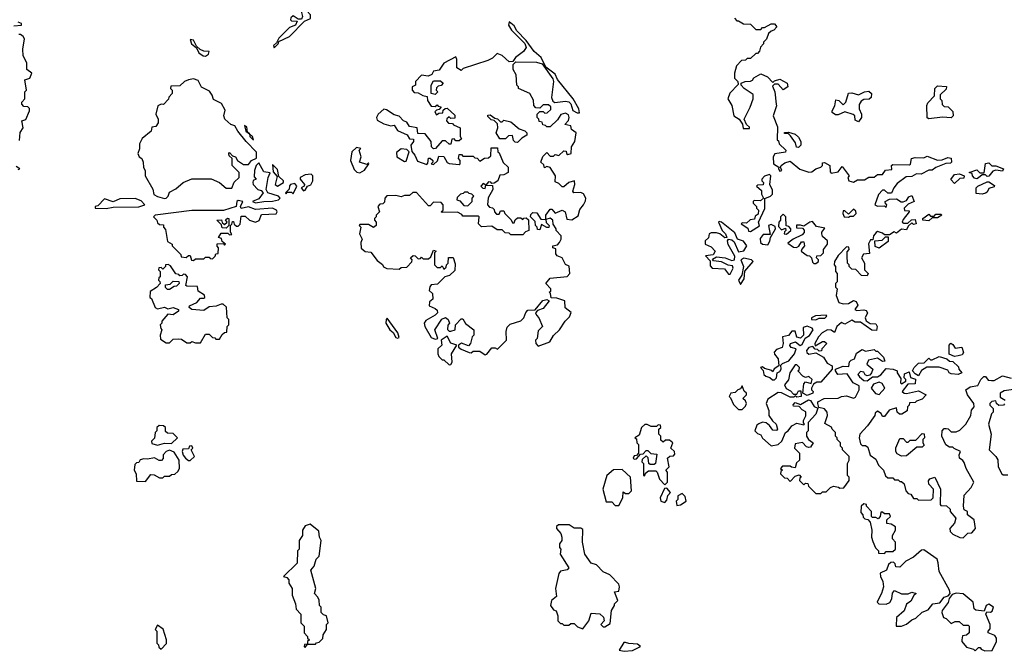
# Model space of a CAD drawing. Extents: x 2219101 to 2444320, y 201258 to 358766.
# Tile 54 of 256: x 2239360 to 2245105, y 293618 to 297307. Entities that reach past the tile are written whole.
import ezdxf

# ---------------------------------------------------------------- set-up
doc = ezdxf.new("R2010")
doc.units = 0

msp = doc.modelspace()

# ---------------------------------------------------------------- linework, layer by layer
at = {"layer": '0CON10XD'}
for points in [[(2240845, 297142.5), (2240867.5, 297165), (2240871.7, 297178.3), (2240935, 297207.5), (2241021.7, 297298.3), (2241055.9, 297314.1), (2241057.5, 297335), (2241035, 297357.5), (2241020, 297365), (2241000, 297365), (2241010, 297325), (2241005, 297310), (2240985, 297310), (2240955, 297330), (2240941.7, 297318.3), (2240940, 297305), (2240945, 297300), (2240978.3, 297298.3), (2240970, 297275), (2240935, 297260), (2240871.7, 297198.3), (2240858.3, 297171.7), (2240840, 297155), (2240845, 297142.5)], [(2243530, 297315), (2243545, 297300), (2243555, 297300), (2243583, 297283), (2243625, 297280), (2243655, 297250), (2243685, 297250), (2243695, 297260), (2243705, 297260), (2243745, 297282.5), (2243765, 297282.5), (2243777.5, 297265), (2243760, 297245), (2243745, 297240), (2243730, 297225), (2243717, 297193), (2243700, 297175), (2243700, 297165), (2243683, 297147), (2243677, 297123), (2243665, 297110), (2243655, 297110), (2243625, 297080), (2243605, 297080), (2243595, 297070), (2243571.7, 297068.3), (2243543, 297037), (2243530, 296995), (2243530, 296965), (2243550, 296945), (2243551.7, 296928.3), (2243503.3, 296876.7), (2243492, 296845), (2243514.4, 296805), (2243526, 296745), (2243557.5, 296725), (2243577, 296697), (2243581.7, 296671.7), (2243618.3, 296671.7), (2243618.3, 296678.3), (2243600, 296695), (2243587.5, 296725), (2243622.5, 296795), (2243638.8, 296845), (2243639.3, 296869.3), (2243587.5, 296905), (2243570, 296925), (2243570, 296935), (2243593.6, 296946.4), (2243625, 296947.5), (2243636.4, 296953.6), (2243643.3, 296966.7), (2243685, 296990), (2243723, 296973), (2243755, 296940), (2243765, 296950), (2243795, 296960), (2243837.5, 296935), (2243842.5, 296915), (2243815, 296897.5), (2243785, 296930), (2243765, 296930), (2243752.5, 296917.5), (2243766.7, 296885), (2243773.8, 296813.8), (2243776.4, 296803.6), (2243756.7, 296745), (2243781.7, 296681.7), (2243780, 296605), (2243788.3, 296598.3), (2243791.7, 296581.7), (2243830, 296545), (2243827.5, 296532.5), (2243766.4, 296523.6), (2243756.7, 296505), (2243757.5, 296465), (2243790, 296445), (2243787.5, 296435), (2243795, 296422.5), (2243807.5, 296425), (2243800, 296445), (2243802.5, 296455), (2243825, 296471.2), (2243855, 296480), (2243912.9, 296432.9), (2243965, 296415.8), (2243981.7, 296418.3), (2244005, 296436), (2244034, 296446), (2244043.3, 296455), (2244045, 296470), (2244055, 296473.3), (2244086.2, 296455), (2244088.3, 296418.3), (2244095, 296410), (2244135, 296417.5), (2244158.3, 296448.3), (2244200, 296395), (2244192.5, 296385), (2244197.5, 296365), (2244225, 296357.5), (2244248.3, 296371.7), (2244288.3, 296371.7), (2244315, 296386.7), (2244345, 296387.5), (2244365, 296403.3), (2244395, 296402.5), (2244411.7, 296428.3), (2244448.3, 296431.7), (2244447.5, 296455), (2244455, 296460), (2244551.7, 296458.3), (2244557.5, 296462.5), (2244563.3, 296495), (2244585, 296502.5), (2244635, 296500), (2244655, 296510), (2244715, 296486.7), (2244741.7, 296488.3), (2244775, 296502.5), (2244795, 296497.5), (2244796.7, 296475), (2244791.7, 296468.3), (2244763, 296467), (2244706.4, 296443.6), (2244685, 296427.5), (2244665, 296427.5), (2244620, 296405), (2244593.6, 296406.4), (2244565, 296390), (2244532, 296388), (2244480.7, 296349.3), (2244460, 296325), (2244447, 296293), (2244425, 296292.5), (2244405, 296310)], [(2239325, 297270), (2239370, 297275), (2239370, 297285), (2239351.7, 297291.7)], [(2242075, 295350), (2242085, 295352.5), (2242115, 295390), (2242135, 295390), (2242148.3, 295381.7), (2242200, 295435), (2242197.5, 295485), (2242205, 295510), (2242221.7, 295528.3), (2242285, 295547.5), (2242302.5, 295565), (2242313, 295597), (2242325, 295610), (2242368.3, 295611.7), (2242413, 295667), (2242435, 295672.5), (2242450, 295665), (2242415, 295620), (2242381.7, 295608.3), (2242370, 295595), (2242375, 295580), (2242390, 295565), (2242410, 295515), (2242385, 295490), (2242380, 295445), (2242370, 295435), (2242372.5, 295415), (2242385, 295400), (2242453.8, 295425), (2242475, 295462.5), (2242510, 295495), (2242543.6, 295546.4), (2242568.3, 295571.7), (2242577, 295597), (2242543, 295623), (2242540, 295665), (2242495, 295680), (2242461.7, 295681.7), (2242457.5, 295707.5), (2242450, 295715), (2242458.3, 295721.7), (2242460, 295735), (2242430, 295765), (2242455, 295796.2), (2242555, 295807.5), (2242570, 295825), (2242566.7, 295866.7), (2242545, 295877.5), (2242525, 295916.7), (2242497, 295927), (2242488.3, 295938.3), (2242488.3, 295968.3), (2242470, 295975), (2242470, 295985), (2242498.3, 295991.7), (2242510, 296005), (2242520, 296025), (2242520, 296045), (2242490, 296075), (2242490, 296085), (2242472.5, 296112.5), (2242470, 296135), (2242455, 296147.5), (2242430, 296140), (2242430, 296165), (2242455, 296200), (2242465, 296200), (2242485, 296177.5), (2242525, 296193.3), (2242542.5, 296185), (2242551.7, 296141.7), (2242581.7, 296138.3), (2242618.3, 296161.7), (2242628.3, 296198.3), (2242650, 296225), (2242661.7, 296248.3), (2242662.5, 296265), (2242649.3, 296289.3), (2242635, 296297.5), (2242592.5, 296295), (2242587.5, 296305), (2242598.8, 296345), (2242596.4, 296366.4), (2242563.9, 296356.1), (2242535, 296330), (2242525, 296330), (2242505, 296350), (2242485, 296360), (2242486.7, 296395), (2242455, 296442.5), (2242435, 296450), (2242421.7, 296441.7), (2242418.3, 296458.3), (2242400, 296475), (2242411.7, 296508.3), (2242435, 296530), (2242455, 296510), (2242475, 296510), (2242485, 296520), (2242505, 296512.5), (2242535, 296540), (2242548.3, 296538.3), (2242550, 296525), (2242558.3, 296518.3), (2242577.5, 296525), (2242580, 296565), (2242600, 296595), (2242607.5, 296645), (2242580, 296665), (2242575, 296687.5), (2242540, 296695), (2242562, 296718), (2242566.2, 296735), (2242561.7, 296751.7), (2242545, 296761.2), (2242517, 296753), (2242498.3, 296721.7), (2242455, 296680), (2242435, 296680), (2242428.3, 296688.3), (2242411.7, 296691.7), (2242408.3, 296708.3), (2242391.7, 296711.7), (2242390, 296725), (2242380, 296735), (2242380, 296755), (2242395, 296770), (2242415, 296770), (2242425, 296760), (2242438.3, 296761.7), (2242458.3, 296781.7), (2242458.3, 296798.3), (2242445, 296810), (2242415, 296810), (2242395, 296790), (2242371.7, 296791.7), (2242360, 296805), (2242357, 296837), (2242336.4, 296876.4), (2242270, 296905), (2242270, 296915), (2242260, 296925), (2242257.5, 296985), (2242240, 297015), (2242240, 297045), (2242255, 297060), (2242375, 297059.4), (2242408.6, 297048.6), (2242471.1, 296961.1), (2242474.6, 296945), (2242462.5, 296852.5), (2242471.7, 296831.7), (2242482.5, 296822.5), (2242545, 296830), (2242565, 296826), (2242576.7, 296815), (2242587, 296777), (2242613, 296763), (2242627, 296763), (2242623.3, 296785), (2242589.4, 296845), (2242497.3, 296957.3), (2242485, 296988.8), (2242430, 297030), (2242402.5, 297085), (2242361.2, 297121.2), (2242316, 297185), (2242261.1, 297241.1), (2242245, 297270.8), (2242215, 297293.3), (2242212.9, 297275), (2242230, 297245), (2242308.1, 297168.1), (2242314.3, 297145), (2242298.9, 297121.1), (2242252.5, 297085), (2242238.3, 297061.7), (2242215, 297060), (2242175, 297097.5), (2242145, 297110), (2242118.3, 297081.7), (2242091.7, 297068.3), (2241948.3, 297021.7), (2241935, 297010), (2241910, 297025), (2241911.2, 297075), (2241905, 297090), (2241835, 297052), (2241807.3, 297012.7), (2241775, 297006.2), (2241763.9, 296986.1), (2241743, 296977), (2241705, 296982.5), (2241670, 296945), (2241670, 296925), (2241650, 296915), (2241650, 296895), (2241661.7, 296881.7), (2241685, 296880), (2241713, 296863), (2241738.3, 296858.3), (2241740, 296835), (2241761.7, 296801.7), (2241785, 296800), (2241795, 296810), (2241801.7, 296801.7), (2241818.3, 296798.3), (2241808.3, 296781.7), (2241791.7, 296778.3), (2241781.7, 296768.3), (2241791.7, 296751.7), (2241805, 296760), (2241828.3, 296761.7), (2241831.7, 296778.3), (2241841.7, 296788.3), (2241855, 296790), (2241898.3, 296748.3), (2241898.3, 296731.7), (2241875, 296730), (2241865, 296740), (2241851.7, 296728.3), (2241850, 296715), (2241861.7, 296701.7), (2241885, 296700), (2241891.7, 296691.7), (2241930, 296675), (2241930, 296625), (2241938.3, 296611.7), (2241925, 296600), (2241905, 296600), (2241895, 296610), (2241881.7, 296608.3), (2241875, 296580), (2241865, 296580), (2241845, 296600), (2241825, 296600), (2241786.4, 296553.6), (2241775, 296552.5), (2241763.6, 296563.6), (2241760, 296595), (2241725, 296640), (2241682.5, 296642.5), (2241680, 296675), (2241635, 296682.5), (2241618.3, 296708.3), (2241600, 296715), (2241575, 296742.5), (2241545, 296750), (2241500.7, 296780.7), (2241485, 296783.3), (2241452.5, 296755), (2241442.5, 296735), (2241445, 296720), (2241485, 296697.5), (2241525, 296687.5), (2241545, 296690), (2241565, 296660), (2241620, 296635), (2241635, 296610), (2241658.3, 296608.3), (2241657.5, 296595), (2241643, 296573), (2241647.5, 296537.5), (2241666, 296516), (2241680.5, 296480.5), (2241735, 296460), (2241741.7, 296468.3), (2241745, 296497.5), (2241755, 296497.5), (2241770, 296485), (2241770, 296475), (2241760, 296465), (2241775, 296460), (2241798.3, 296481.7), (2241805, 296510), (2241835, 296507.5), (2241853.3, 296473.3), (2241865, 296467.5), (2241925, 296460), (2241930, 296465), (2241930, 296485), (2241920, 296495), (2241925, 296520), (2241938.3, 296518.3), (2241945, 296510), (2242005, 296510), (2242015, 296500), (2242028.3, 296498.3), (2242045, 296480), (2242071.7, 296498.3), (2242095, 296500), (2242108.3, 296511.7), (2242111.7, 296558.3), (2242148.3, 296558.3), (2242150, 296535), (2242158.3, 296528.3), (2242181.7, 296471.7), (2242210, 296445), (2242210, 296415), (2242185, 296400), (2242161.7, 296398.3), (2242150, 296365), (2242128.3, 296351.7), (2242115, 296350), (2242108.3, 296358.3), (2242095, 296360), (2242080, 296340), (2242065, 296350), (2242050, 296335), (2242061.7, 296321.7), (2242075, 296320), (2242080, 296340), (2242118.3, 296338.3), (2242120, 296315), (2242093, 296267), (2242090, 296225), (2242101.7, 296211.7), (2242118.3, 296208.3), (2242128.3, 296198.3), (2242130, 296185), (2242141.7, 296171.7), (2242158.3, 296171.7), (2242165, 296190), (2242185, 296190), (2242190, 296175), (2242228.3, 296138.3), (2242235, 296120), (2242245, 296120), (2242251.7, 296138.3), (2242265, 296150), (2242285, 296150), (2242295, 296140), (2242301.7, 296148.3), (2242315, 296150), (2242328.3, 296138.3), (2242330, 296075), (2242311.7, 296068.3), (2242295, 296050), (2242225, 296050), (2242215, 296060), (2242191.7, 296061.7), (2242175, 296080), (2242145, 296080), (2242115, 296100), (2242055, 296097.5), (2242037.5, 296115), (2242040, 296155), (2242035, 296160), (2241945, 296160), (2241939.3, 296169.3), (2241915, 296182.5), (2241825, 296180), (2241820, 296185), (2241830, 296195), (2241830, 296225), (2241818.3, 296238.3), (2241775, 296240), (2241755, 296220), (2241745, 296220), (2241675, 296297.5), (2241653, 296297), (2241635, 296280), (2241605, 296280), (2241585, 296272.5), (2241555, 296280), (2241501.7, 296278.3), (2241490, 296265), (2241488.3, 296241.7), (2241478.3, 296231.7), (2241461.7, 296228.3), (2241450, 296215), (2241460, 296185), (2241440, 296165), (2241440, 296155), (2241430, 296145), (2241430, 296135), (2241440, 296125), (2241440, 296105), (2241425, 296092.5), (2241395, 296110), (2241345, 296110), (2241340, 296105), (2241350, 296095), (2241342.5, 296055), (2241357.5, 296025), (2241350, 296005), (2241353, 295973), (2241375, 295952.5), (2241408.3, 295948.3), (2241445, 295900), (2241476.7, 295876.7), (2241483.6, 295863.6), (2241503, 295853), (2241575, 295850), (2241585, 295860), (2241618.3, 295861.7), (2241648.3, 295891.7), (2241650, 295905), (2241640, 295915), (2241655, 295930), (2241668.3, 295928.3), (2241685, 295910), (2241698.3, 295911.7), (2241705, 295920), (2241715, 295910), (2241745, 295910), (2241758.3, 295921.7), (2241775, 295960), (2241790, 295955), (2241780, 295945), (2241780, 295875), (2241795, 295860), (2241815, 295860), (2241825, 295870), (2241835, 295850), (2241848.3, 295861.7), (2241850, 295875), (2241860, 295885), (2241861.7, 295918.3), (2241888.3, 295918.3), (2241901.7, 295881.7), (2241898.3, 295841.7), (2241868.3, 295811.7), (2241840, 295805), (2241798.3, 295761.7), (2241761.7, 295758.3), (2241753, 295747), (2241750, 295725), (2241768.3, 295708.3), (2241770, 295675), (2241751.7, 295658.3), (2241750, 295635), (2241785, 295620), (2241795, 295610), (2241797.5, 295595), (2241785, 295580), (2241730.3, 295549.7), (2241720, 295535), (2241724, 295514), (2241760.7, 295450.7), (2241785, 295440), (2241800, 295445), (2241782.5, 295495), (2241823, 295557), (2241845, 295567.5), (2241860, 295555), (2241867.5, 295535), (2241858.3, 295521.7), (2241857, 295497), (2241865, 295487.5), (2241875, 295486.7), (2241900, 295495), (2241902.5, 295525), (2241935, 295560), (2241945, 295560), (2241961.7, 295531.7), (2242010, 295495), (2242010, 295465), (2242000, 295455), (2241990, 295415), (2241978.3, 295401.7), (2241937, 295417), (2241920, 295405), (2241920, 295395), (2241935, 295382.5), (2241983, 295363), (2241995, 295360), (2242005, 295370), (2242045, 295370), (2242075, 295350)], [(2239358.3, 296601.7), (2239363, 296647), (2239380, 296675), (2239372.5, 296715), (2239396.4, 296723.6), (2239417.5, 296775), (2239417.5, 296787.5), (2239408.3, 296798.3), (2239385, 296800), (2239373, 296813), (2239372.5, 296825), (2239390, 296845), (2239390, 296885), (2239400, 296895), (2239390, 296955), (2239420, 296965), (2239430, 296995), (2239402.5, 297015), (2239402.5, 297055), (2239380, 297095), (2239377.5, 297135), (2239387.5, 297195), (2239379.3, 297209.3), (2239365, 297220), (2239355, 297220)], [(2240445, 297094.3), (2240462.5, 297105), (2240465, 297120), (2240435, 297122.5), (2240412.5, 297132.5), (2240392.5, 297152.5), (2240375, 297187.5), (2240355, 297190), (2240363.3, 297165), (2240391.7, 297141.7), (2240405, 297112.5), (2240430, 297095), (2240445, 297094.3)], [(2240205, 296261.9), (2240215, 296264.3), (2240227.1, 296275), (2240235, 296300), (2240270.7, 296319.3), (2240313.9, 296356.1), (2240365, 296377.5), (2240476.4, 296376.4), (2240525, 296356.7), (2240565, 296322.5), (2240598.3, 296321.7), (2240611.7, 296358.3), (2240640, 296385), (2240640, 296415), (2240600, 296455), (2240600, 296495), (2240581.7, 296511.7), (2240580, 296525), (2240585, 296530), (2240601.7, 296511.7), (2240620, 296505), (2240630, 296485), (2240665, 296460), (2240695, 296460), (2240712.5, 296485), (2240741.7, 296498.3), (2240742, 296532), (2240681.2, 296595), (2240633.1, 296655), (2240616, 296686), (2240592.5, 296695), (2240556.4, 296726.4), (2240551.2, 296745), (2240558.3, 296778.3), (2240537.7, 296817.7), (2240490, 296840), (2240483.8, 296865), (2240468.3, 296888.3), (2240421.7, 296911.7), (2240401.1, 296951.1), (2240375, 296960.8), (2240344.2, 296955.8), (2240322.5, 296945), (2240295, 296920), (2240241.7, 296918.3), (2240240, 296905), (2240250, 296895), (2240250, 296875), (2240230, 296855), (2240228.3, 296841.7), (2240198.3, 296811.7), (2240185, 296812.5), (2240166.7, 296803.3), (2240153.8, 296755), (2240167.5, 296725), (2240167.5, 296705), (2240155, 296682.5), (2240131.7, 296678.3), (2240127.5, 296655), (2240075, 296612.5), (2240058.8, 296581.2), (2240058.3, 296551.7), (2240050, 296525), (2240057.5, 296505), (2240072.5, 296495), (2240081.2, 296475), (2240083, 296443), (2240092.5, 296425), (2240092.5, 296395), (2240137, 296317), (2240142.5, 296285), (2240163.2, 296273.2), (2240205, 296261.9)], [(2241785, 296870), (2241760, 296875), (2241760, 296925), (2241775, 296950), (2241815, 296950), (2241830, 296935), (2241818.3, 296921.7), (2241801.7, 296918.3), (2241791.7, 296908.3), (2241790, 296895), (2241800, 296885), (2241785, 296870)], [(2244665, 296727.5), (2244654.1, 296734.1), (2244653.3, 296805), (2244658.3, 296821.7), (2244698.3, 296861.7), (2244700, 296905), (2244715, 296920), (2244767, 296917), (2244765, 296900), (2244731.7, 296868.3), (2244730, 296845), (2244740, 296835), (2244741.7, 296811.7), (2244755, 296800), (2244778.3, 296798.3), (2244805, 296770), (2244807.5, 296745), (2244795, 296733.3), (2244745, 296737.5), (2244665, 296727.5)], [(2244255, 296710), (2244235, 296720), (2244232.5, 296745), (2244223.6, 296753.6), (2244175, 296767.5), (2244135, 296750), (2244120.7, 296750.7), (2244100, 296765), (2244100, 296775), (2244117, 296803), (2244121.7, 296838.3), (2244140, 296835), (2244165, 296810), (2244180, 296825), (2244195, 296877.5), (2244215, 296880), (2244255, 296867.5), (2244290, 296885), (2244315, 296890), (2244330, 296875), (2244328.3, 296851.7), (2244317, 296843), (2244285, 296840), (2244270, 296830), (2244258.3, 296811.7), (2244257.5, 296785), (2244272.5, 296755), (2244272.5, 296735), (2244255, 296710)], [(2242265, 296590), (2242251.7, 296591.7), (2242241.7, 296601.7), (2242235, 296630), (2242211.7, 296628.3), (2242195, 296610), (2242161.7, 296611.7), (2242140, 296645), (2242150, 296675), (2242148.3, 296698.3), (2242128.3, 296718.3), (2242111.7, 296721.7), (2242091.7, 296741.7), (2242091.7, 296748.3), (2242105, 296750), (2242131.7, 296731.7), (2242148.3, 296728.3), (2242165, 296710), (2242175, 296710), (2242185, 296720), (2242225, 296710), (2242275, 296670), (2242308.3, 296658.3), (2242320, 296645), (2242318.3, 296631.7), (2242290, 296615), (2242265, 296590)], [(2240725, 296602.5), (2240717.5, 296625), (2240700.5, 296640.5), (2240690, 296650), (2240685, 296680), (2240671.7, 296688.3), (2240680, 296655), (2240700.5, 296640.5), (2240702.5, 296625), (2240725, 296602.5)], [(2243905, 296560), (2243891.7, 296561.7), (2243887, 296587), (2243858.3, 296628.3), (2243845, 296640), (2243821.7, 296641.7), (2243821.7, 296648.3), (2243845, 296650), (2243885, 296637.5), (2243905, 296620), (2243917.5, 296595), (2243917, 296573), (2243905, 296560)], [(2241345, 296412.5), (2241371.7, 296428.3), (2241397.5, 296465), (2241395, 296470), (2241385, 296460), (2241342.5, 296475), (2241353.3, 296505), (2241340, 296545), (2241350, 296555), (2241325, 296560), (2241297.5, 296535), (2241290, 296485), (2241310.7, 296430.7), (2241326.4, 296416.4), (2241345, 296412.5)], [(2241605, 296477.5), (2241615, 296480), (2241633.3, 296535), (2241618, 296548), (2241585, 296553.3), (2241559.3, 296530.7), (2241560, 296505), (2241605, 296477.5)], [(2239351.7, 296431.7), (2239360, 296435), (2239340, 296450)], [(2240735, 296237.5), (2240785, 296244.3), (2240835, 296246.2), (2240870, 296255), (2240880, 296265), (2240870, 296275), (2240807.5, 296295), (2240797.5, 296315), (2240810, 296385), (2240821.7, 296411.7), (2240785, 296417.5), (2240755, 296470), (2240740, 296455), (2240730, 296425), (2240728.3, 296388.3), (2240740, 296375), (2240721.7, 296368.3), (2240720, 296355), (2240722.5, 296345), (2240750, 296315), (2240768.3, 296308.3), (2240780, 296295), (2240755, 296261.2), (2240717.5, 296245), (2240735, 296237.5)], [(2240865, 296334.2), (2240900, 296355), (2240900, 296365), (2240871.7, 296391.7), (2240865, 296432.5), (2240835, 296460), (2240838.3, 296418.3), (2240861.7, 296391.7), (2240850, 296345), (2240865, 296334.2)], [(2244945, 296377.5), (2244931.7, 296381.7), (2244920, 296395), (2244918.3, 296408.3), (2244900, 296415), (2244945, 296430), (2244963, 296413), (2244988.3, 296411.7), (2244995, 296467.5), (2245015, 296470), (2245033, 296453), (2245055, 296452.5), (2245100, 296435), (2245095, 296422.5), (2245055, 296427.5), (2245038.8, 296421.2), (2245015, 296392.5), (2245005, 296390), (2244995, 296400), (2244975, 296400), (2244955, 296382.5), (2244945, 296377.5)], [(2241015, 296307.5), (2241025, 296310), (2241040, 296335), (2241058.3, 296341.7), (2241070, 296365), (2241070, 296395), (2241060, 296405), (2241025, 296400.8), (2240996.2, 296385), (2240996, 296375), (2241022.5, 296345), (2241020, 296335), (2241002.5, 296325), (2241015, 296307.5)], [(2243625, 296070), (2243677, 296103), (2243670, 296125), (2243707, 296203), (2243708.3, 296261.7), (2243740, 296275), (2243751.7, 296288.3), (2243751.7, 296311.7), (2243737.5, 296345), (2243742.5, 296395), (2243735, 296402.5), (2243705, 296392.5), (2243690, 296375), (2243690, 296365), (2243700, 296355), (2243698.3, 296341.7), (2243665, 296340), (2243660, 296335), (2243688.3, 296308.3), (2243688.3, 296288.3), (2243700, 296265), (2243681.7, 296248.3), (2243645, 296250), (2243640, 296245), (2243640, 296235), (2243660, 296215), (2243660, 296205), (2243670, 296195), (2243668.3, 296171.7), (2243651.7, 296158.3), (2243648.3, 296141.7), (2243621.7, 296138.3), (2243601.7, 296118.3), (2243575, 296120), (2243570, 296115), (2243608.3, 296088.3), (2243611.7, 296071.7), (2243625, 296070)], [(2244815, 296350), (2244792.5, 296372.5), (2244815, 296402.5), (2244843, 296407), (2244870, 296395), (2244868.3, 296381.7), (2244845, 296380), (2244815, 296350)], [(2240955, 296290), (2240977.5, 296335), (2240965, 296350), (2240940, 296345), (2240933.3, 296336.7), (2240932.5, 296317.5), (2240910, 296295), (2240915, 296290), (2240920, 296300), (2240945, 296300), (2240955, 296290)], [(2244975, 296287.5), (2244941.7, 296291.7), (2244940, 296325), (2244950, 296335), (2245005, 296360), (2245015, 296360), (2245048.3, 296338.3), (2245045, 296330), (2245015, 296320), (2245005, 296300), (2244995, 296293.3), (2244975, 296287.5)], [(2241975, 296220), (2242000, 296245), (2242000, 296265), (2242010, 296275), (2241998.3, 296288.3), (2241981.7, 296291.7), (2241975, 296300), (2241955, 296300), (2241948.3, 296291.7), (2241931.7, 296288.3), (2241911.7, 296268.3), (2241910, 296255), (2241928.3, 296248.3), (2241951.7, 296221.7), (2241975, 296220)], [(2244405, 296310), (2244395, 296310), (2244370, 296285), (2244350, 296225), (2244365, 296217.5), (2244405, 296220), (2244415, 296210), (2244420, 296225), (2244411.7, 296231.7), (2244410, 296245), (2244435, 296257.5), (2244475, 296260), (2244503, 296243), (2244515, 296242.5), (2244535, 296250), (2244547, 296273), (2244565, 296280), (2244580, 296245), (2244545, 296230), (2244520, 296205), (2244521.7, 296191.7), (2244550, 296190), (2244550, 296185), (2244515, 296140), (2244510, 296125), (2244518.3, 296118.3), (2244541.7, 296118.3), (2244563, 296137), (2244585, 296140), (2244590, 296115), (2244575, 296110), (2244565, 296120), (2244545, 296100), (2244535, 296080), (2244505, 296082.5), (2244475, 296060), (2244463, 296067), (2244435, 296050), (2244405, 296050), (2244395, 296060), (2244365, 296070), (2244357, 296063), (2244342.5, 296045), (2244338.3, 296021.7), (2244325, 296020), (2244313, 295997), (2244318.3, 295941.7), (2244283, 295937), (2244272.5, 295915), (2244290, 295885), (2244290, 295845), (2244310, 295825), (2244305, 295810), (2244271.7, 295811.7), (2244238.3, 295848.3), (2244215, 295850), (2244200, 295865), (2244200, 295875), (2244190, 295885), (2244187.5, 295925), (2244188.3, 295951.7), (2244200, 295965), (2244198.3, 295978.3), (2244185, 295980), (2244135, 295930), (2244113.3, 295895), (2244112.5, 295875), (2244120, 295865), (2244120, 295835), (2244130, 295825), (2244130, 295775), (2244120, 295765), (2244120, 295745), (2244130, 295735), (2244123.3, 295695), (2244140, 295655), (2244165, 295647.5), (2244195, 295648.8), (2244224.1, 295665.9), (2244241.2, 295661.2), (2244250.7, 295639.3), (2244233.6, 295613.6), (2244245, 295607.5), (2244285, 295612.5), (2244298.3, 295608.3), (2244306.7, 295595), (2244293.3, 295565), (2244298.8, 295548.8), (2244323, 295533), (2244355, 295530), (2244362.5, 295515), (2244358.3, 295491.7), (2244333, 295493), (2244265, 295540), (2244235, 295540), (2244215, 295552.5), (2244175, 295527.5), (2244155, 295537.5), (2244127.5, 295515), (2244115, 295480), (2244095, 295493.3), (2244074.2, 295495.8), (2244041.3, 295478.7), (2244021.2, 295455), (2244000, 295415), (2244001.7, 295401.7), (2244045, 295426.7), (2244055, 295427.5), (2244070, 295415), (2244040, 295385), (2244038.3, 295371.7), (2244025, 295370), (2244015, 295380), (2244001.7, 295381.7), (2243987.5, 295397.5), (2243965, 295391.2), (2243951.2, 295375), (2243952, 295362), (2243965, 295352.5), (2244005, 295360), (2244050, 295335), (2244070.7, 295300.7), (2244100, 295285), (2244100, 295265), (2244035, 295190), (2244010.7, 295189.3), (2243991.7, 295178.3), (2243980, 295155), (2243980, 295145), (2243990, 295135), (2243987.5, 295125), (2243955, 295112.5), (2243930, 295125), (2243935, 295180), (2243945, 295192.5), (2243977.5, 295182.5), (2243983.3, 295205), (2243965, 295222.5), (2243945, 295217.5), (2243930, 295225), (2243900, 295255), (2243908.3, 295261.7), (2243910, 295275), (2243895, 295290), (2243885, 295290), (2243853.3, 295245), (2243845, 295202.5), (2243823.3, 295175), (2243832, 295152), (2243858.3, 295138.3), (2243875, 295120), (2243895, 295120), (2243905, 295140), (2243918.3, 295138.3), (2243920, 295105), (2243895, 295102.5), (2243885, 295110), (2243877, 295103), (2243855, 295102.5), (2243805, 295126.7), (2243785, 295130), (2243725, 295091.2), (2243715.8, 295065), (2243731.2, 295025), (2243731.2, 294995), (2243752.9, 294962.9), (2243773.8, 294945), (2243782.5, 294915), (2243775, 294907.5), (2243755, 294910), (2243735, 294937.5), (2243715, 294951.2), (2243694, 294956), (2243673, 294947), (2243661.7, 294938.3), (2243650, 294905), (2243665, 294890), (2243685, 294882.5), (2243695, 294863.3), (2243745, 294817.5), (2243785, 294826), (2243806.7, 294845), (2243827.5, 294895), (2243844, 294906), (2243865, 294933.8), (2243895, 294950), (2243935, 294940), (2243940, 294945), (2243932.5, 294952.5), (2243932.5, 294965), (2243946.4, 294993.6), (2243947, 295017), (2243925, 295027.5), (2243908.3, 295048.3), (2243875, 295050), (2243873, 295057), (2243885, 295070), (2243915, 295060), (2243963, 295087), (2243975, 295082.5), (2243995, 295047.5), (2244017.5, 295037.5), (2244005, 295002.5), (2243960, 294955), (2243960, 294905), (2243950, 294895), (2243950, 294875), (2243962.5, 294855), (2243990, 294835), (2243975, 294810), (2243965, 294807.5), (2243951.7, 294811.7), (2243927, 294837), (2243885, 294830), (2243880, 294805), (2243910, 294775), (2243910, 294735), (2243891.7, 294718.3), (2243885, 294690), (2243863, 294693), (2243855, 294700), (2243811.7, 294698.3), (2243800, 294685), (2243810, 294675), (2243801.7, 294668.3), (2243800, 294655), (2243821.7, 294631.7), (2243838.3, 294628.3), (2243855, 294610), (2243885, 294640), (2243908.3, 294648.3), (2243920, 294635), (2243911.7, 294628.3), (2243910, 294615), (2243935, 294590), (2243945, 294600), (2243958.3, 294598.3), (2243961.7, 294581.7), (2244005, 294540), (2244035, 294540), (2244045, 294550), (2244065, 294550), (2244090, 294575), (2244108.3, 294581.7), (2244137, 294577), (2244145, 294570), (2244168.3, 294571.7), (2244200, 294615), (2244200, 294635), (2244190, 294645), (2244190, 294715), (2244200, 294735), (2244200, 294755), (2244160, 294795), (2244160, 294805), (2244150, 294815), (2244150, 294835), (2244130, 294855), (2244130, 294865), (2244120, 294875), (2244120, 294895), (2244100, 294915), (2244096.4, 294926.4), (2244058.3, 294948.3), (2244073.8, 294995), (2244071.2, 295015), (2244055, 295033.8), (2244022.5, 295042.5), (2244016.7, 295065), (2244017.5, 295075), (2244053.3, 295093.3), (2244135, 295096.2), (2244155, 295106.7), (2244185, 295110), (2244225, 295096.2), (2244237.7, 295102.3), (2244257.5, 295145), (2244258.3, 295168.3), (2244223.3, 295185), (2244188.3, 295238.3), (2244133.9, 295233.9), (2244120, 295255), (2244120, 295265), (2244165, 295282.5), (2244198.3, 295281.7), (2244202.5, 295307.5), (2244211.7, 295318.3), (2244230, 295325), (2244241.7, 295358.3), (2244275, 295380), (2244295, 295370), (2244345, 295380), (2244355, 295370), (2244365, 295370), (2244400, 295335), (2244408.3, 295311.7), (2244395, 295310), (2244365, 295330), (2244311.7, 295318.3), (2244302.5, 295295), (2244337.5, 295265), (2244330, 295245), (2244320, 295230), (2244305, 295227.5), (2244293.3, 295233.3), (2244285, 295247.5), (2244265, 295252.5), (2244250, 295235), (2244260.7, 295220.7), (2244285, 295200), (2244305, 295197.5), (2244335, 295220), (2244365, 295220), (2244385, 295232.5), (2244415, 295270), (2244456.4, 295266.4), (2244480, 295255), (2244480, 295245), (2244501.7, 295211.7), (2244500, 295185), (2244505, 295180), (2244530, 295195), (2244530, 295205), (2244520, 295215), (2244521.7, 295238.3), (2244550, 295250), (2244557, 295217), (2244587, 295207), (2244585, 295180), (2244541.7, 295178.3), (2244510, 295135), (2244520, 295125), (2244535, 295122.5), (2244605, 295140), (2244650, 295115), (2244625, 295090), (2244591.7, 295078.3), (2244585, 295070), (2244551.7, 295068.3), (2244550, 295055), (2244540, 295045), (2244538.3, 295021.7), (2244507, 295003), (2244493, 295003), (2244480, 295015), (2244475, 295040), (2244433.3, 295026.7), (2244405, 294990), (2244395, 294990), (2244386.4, 295006.4), (2244365, 295020), (2244351.7, 295008.3), (2244350, 294995), (2244307.5, 294935), (2244262.5, 294885), (2244257.5, 294865), (2244265, 294830), (2244275, 294820), (2244295, 294820), (2244309.3, 294809.3), (2244323, 294763), (2244355, 294740), (2244370, 294705), (2244400, 294675), (2244411.7, 294641.7), (2244425, 294630), (2244455, 294630), (2244465, 294620), (2244485, 294620), (2244495, 294610), (2244505, 294610), (2244520, 294595), (2244530, 294555), (2244545, 294540), (2244560, 294535), (2244575, 294510), (2244595, 294510), (2244605, 294500), (2244678.3, 294501.7), (2244690, 294515), (2244692.5, 294565), (2244663.9, 294593.9), (2244663, 294613), (2244670, 294625), (2244700, 294635), (2244732.5, 294565), (2244730, 294475), (2244735, 294470), (2244768.3, 294468.3), (2244788.3, 294448.3), (2244790, 294435), (2244822.5, 294395), (2244813.6, 294366.4), (2244787.5, 294335), (2244788.3, 294318.3), (2244805, 294302.5), (2244845, 294282.5), (2244865, 294280), (2244891.7, 294308.3), (2244915, 294310), (2244937.5, 294335), (2244930, 294385), (2244890, 294415), (2244890, 294435), (2244870, 294445), (2244867.5, 294465), (2244870.5, 294529.5), (2244912.5, 294575), (2244927.5, 294605), (2244883.3, 294685), (2244870.7, 294720.7), (2244863, 294733), (2244843.3, 294745), (2244842.5, 294765), (2244850, 294785), (2244811.7, 294801.7), (2244805, 294810), (2244785, 294810), (2244763.6, 294823.6), (2244740, 294875), (2244742.5, 294905), (2244755, 294920), (2244765, 294920), (2244777, 294917), (2244795, 294900), (2244825, 294900), (2244845, 294910), (2244880, 294945), (2244910, 294995), (2244913, 295027), (2244930, 295045), (2244927.5, 295065), (2244890, 295115), (2244880, 295145), (2244905, 295162.5), (2244950.7, 295169.3), (2244967.5, 295205), (2244985, 295222.5), (2244995, 295222.5), (2245011.7, 295201.7), (2245030.7, 295199.3)], [(2239865, 296203.8), (2239905, 296212), (2240055, 296213.1), (2240090, 296225), (2240068.3, 296248.3), (2240033, 296263), (2239945, 296260), (2239905, 296243.3), (2239855, 296260), (2239815, 296220), (2239800, 296215), (2239800, 296205), (2239865, 296203.8)], [(2240375, 295900), (2240385, 295910), (2240435, 295910), (2240445, 295920), (2240465, 295920), (2240471.7, 295911.7), (2240485, 295910), (2240500, 295925), (2240505, 295940), (2240518.3, 295941.7), (2240520, 295975), (2240513, 295983), (2240512.5, 295997.5), (2240550, 296000), (2240555, 295990), (2240560, 295995), (2240541.7, 296011.7), (2240538.3, 296028.3), (2240520, 296035), (2240535, 296060), (2240575, 296060), (2240585, 296050), (2240598.3, 296051.7), (2240590, 296065), (2240590, 296105), (2240598.3, 296111.7), (2240601.7, 296128.3), (2240608.3, 296128.3), (2240611.7, 296111.7), (2240625, 296100), (2240635, 296100), (2240647, 296113), (2240651.7, 296158.3), (2240675, 296160), (2240700, 296135), (2240735, 296123.3), (2240756.7, 296133.3), (2240771.7, 296168.3), (2240857, 296173), (2240862.5, 296185), (2240857.5, 296195), (2240835, 296206), (2240735, 296197.5), (2240695, 296213.8), (2240653, 296203), (2240647.5, 296215), (2240662.5, 296245), (2240635, 296251.2), (2240626.7, 296245), (2240622.5, 296215), (2240548.5, 296191.5), (2240365, 296192.9), (2240150, 296165), (2240140, 296155), (2240160, 296135), (2240165, 296120), (2240175, 296110), (2240198.3, 296108.3), (2240200, 296095), (2240211.7, 296081.7), (2240221.7, 296011.7), (2240250, 295995), (2240250, 295985), (2240300, 295935), (2240301.7, 295921.7), (2240331.7, 295918.3), (2240345, 295930), (2240355, 295930), (2240361.7, 295901.7), (2240375, 295900)], [(2242395, 296080), (2242381.7, 296081.7), (2242380, 296095), (2242370, 296105), (2242368.3, 296128.3), (2242340, 296155), (2242341.7, 296168.3), (2242355, 296180), (2242378.3, 296178.3), (2242401.7, 296141.7), (2242430, 296140), (2242431.7, 296121.7), (2242450, 296105), (2242447.5, 296092.5), (2242435, 296092.5), (2242405, 296110), (2242395, 296080)], [(2243835, 296053.3), (2243860, 296075), (2243860, 296085), (2243848.3, 296098.3), (2243832.5, 296102.5), (2243830, 296155), (2243815, 296170), (2243800, 296155), (2243800, 296135), (2243790, 296125), (2243788.3, 296098.3), (2243805, 296080), (2243828.3, 296088.3), (2243830, 296075), (2243821.7, 296068.3), (2243820, 296055), (2243835, 296053.3)], [(2244195, 296152.5), (2244205, 296160), (2244225, 296160), (2244240, 296175), (2244238.3, 296188.3), (2244225, 296200), (2244195, 296170), (2244175, 296190), (2244165, 296190), (2244162.5, 296175), (2244170, 296155), (2244195, 296152.5)], [(2244665, 296132.5), (2244630, 296135), (2244630, 296145), (2244665, 296170), (2244675, 296160), (2244695, 296160), (2244705, 296170), (2244735, 296170), (2244740, 296165), (2244715, 296150), (2244685, 296150), (2244665, 296132.5)], [(2240565, 296090), (2240541.7, 296091.7), (2240538.3, 296108.3), (2240510, 296135), (2240537, 296137), (2240541.7, 296121.7), (2240555, 296110), (2240570, 296125), (2240561.7, 296138.3), (2240573, 296147), (2240580, 296145), (2240580, 296105), (2240565, 296090)], [(2243505, 295820), (2243523.3, 295855), (2243519.3, 295869.3), (2243493, 295873), (2243455, 295892.5), (2243408.3, 295898.3), (2243401.7, 295908.3), (2243425, 295922.5), (2243476.4, 295916.4), (2243515, 295900), (2243530, 295905), (2243532.5, 295925), (2243493.5, 295993.5), (2243490.8, 296015), (2243496, 296024), (2243515, 296020), (2243528.3, 296008.3), (2243555, 295950), (2243585, 295957.5), (2243602.5, 295985), (2243583.8, 296013.8), (2243548, 296025), (2243532, 296062), (2243455, 296123.8), (2243441.2, 296128.8), (2243437.5, 296125), (2243459.2, 296075), (2243477.5, 296055), (2243486.2, 296033.8), (2243475, 296032), (2243445.7, 296055.7), (2243425, 296062.5), (2243395, 296062.5), (2243383.6, 296056.4), (2243378.3, 296031.7), (2243360, 296015), (2243360, 295995), (2243395, 295980), (2243417.5, 295955), (2243407, 295933), (2243361.7, 295928.3), (2243388.3, 295898.3), (2243388.3, 295868.3), (2243400, 295855), (2243471.7, 295851.7), (2243495, 295820), (2243505, 295820)], [(2243725, 295992.5), (2243737, 296013), (2243740, 296035), (2243770, 296085), (2243768.3, 296098.3), (2243745, 296110), (2243730, 296105), (2243738.3, 296051.7), (2243698.3, 296051.7), (2243680.7, 296029.3), (2243683.3, 296005), (2243693.3, 295995), (2243725, 295992.5)], [(2243993, 295883), (2244005, 295883.3), (2244020, 295895), (2244020, 295905), (2244010, 295915), (2244011.7, 295928.3), (2244035, 295930), (2244050, 295945), (2244050, 295965), (2244072.5, 295995), (2244072.5, 296015), (2244045, 296040), (2244040, 296055), (2244040, 296065), (2244058.3, 296088.3), (2244008.6, 296098.6), (2243985, 296127.5), (2243970, 296125), (2243935, 296100), (2243915, 296107.5), (2243893, 296107), (2243891.7, 296091.7), (2243928.3, 296088.3), (2243937, 296077), (2243937, 296063), (2243925, 296050), (2243872.5, 296025), (2243841.7, 296001.7), (2243875, 295977.5), (2243893, 295977), (2243906.7, 295983.3), (2243921.7, 296008.3), (2243935, 296010), (2243940, 295985), (2243923, 295967), (2243920, 295955), (2243955, 295930), (2243968.3, 295928.3), (2243980, 295915), (2243985, 295890), (2243993, 295883)], [(2244375, 295972.5), (2244351.7, 295981.7), (2244350, 296015), (2244391.7, 296018.3), (2244411.7, 296038.3), (2244428.3, 296038.3), (2244428.3, 296011.7), (2244375, 295972.5)], [(2240415, 295420), (2240445, 295470), (2240465, 295470), (2240485, 295450), (2240498.3, 295448.3), (2240505, 295440), (2240525, 295440), (2240541.7, 295468.3), (2240555, 295480), (2240568.3, 295481.7), (2240570, 295515), (2240580, 295525), (2240580, 295555), (2240570, 295565), (2240567, 295627), (2240547.5, 295645), (2240535, 295646), (2240506.4, 295633.6), (2240465, 295630), (2240435, 295608.1), (2240363.6, 295613.6), (2240348.8, 295625), (2240350, 295635), (2240393.3, 295655), (2240415, 295680), (2240435, 295680), (2240440, 295685), (2240438.3, 295698.3), (2240401.7, 295721.7), (2240398.3, 295748.3), (2240335, 295750), (2240330, 295755), (2240340, 295805), (2240328.3, 295818.3), (2240315, 295820), (2240308.3, 295811.7), (2240295, 295810), (2240288.3, 295818.3), (2240271.7, 295821.7), (2240239.3, 295869.3), (2240226.4, 295876.4), (2240210, 295875), (2240210, 295865), (2240195, 295850), (2240185, 295860), (2240171.7, 295858.3), (2240170, 295845), (2240180, 295835), (2240180, 295805), (2240171.7, 295798.3), (2240170, 295785), (2240178.3, 295778.3), (2240180, 295765), (2240158.3, 295741.7), (2240121.7, 295718.3), (2240120, 295685), (2240128.3, 295678.3), (2240150, 295625), (2240165, 295617.5), (2240205, 295627.5), (2240225, 295617.5), (2240255, 295626), (2240286.7, 295615), (2240285.8, 295604.2), (2240255, 295583.3), (2240225, 295587.5), (2240190, 295545), (2240190, 295535), (2240180, 295525), (2240183, 295503), (2240190, 295495), (2240180, 295465), (2240181.7, 295441.7), (2240215, 295420), (2240235, 295420), (2240255, 295440), (2240285, 295442.5), (2240305, 295440), (2240335, 295420), (2240355, 295420), (2240365, 295427.5), (2240385, 295420), (2240415, 295420)], [(2243565, 295760), (2243587, 295793), (2243591.7, 295838.3), (2243640, 295895), (2243630, 295905), (2243585, 295913.8), (2243567.5, 295905), (2243582.5, 295865), (2243573.3, 295815), (2243554.4, 295785.6), (2243565, 295760)], [(2240235, 295730), (2240221.7, 295731.7), (2240211.7, 295741.7), (2240211.7, 295758.3), (2240238.3, 295761.7), (2240255, 295780), (2240288.3, 295778.3), (2240290, 295765), (2240275, 295750), (2240261.7, 295748.3), (2240235, 295730)], [(2241565, 295446.2), (2241575, 295450), (2241566.9, 295476.9), (2241505, 295562.5), (2241497.5, 295555), (2241496.7, 295535), (2241518.8, 295495), (2241539.4, 295479.4), (2241555, 295450.8), (2241565, 295446.2)], [(2244005, 295554), (2244025, 295563.3), (2244057, 295563), (2244070, 295575), (2244065, 295580), (2244003.6, 295576.4), (2243980, 295565), (2243980, 295555), (2244005, 295554)], [(2243753, 295203), (2243765, 295203.3), (2243776.7, 295215), (2243780, 295245), (2243795, 295252.5), (2243802.5, 295265), (2243801.7, 295288.3), (2243811.2, 295298.8), (2243847.5, 295315), (2243880, 295355), (2243890, 295385), (2243862, 295392), (2243853.9, 295403.9), (2243858, 295415), (2243886.1, 295426.1), (2243913.3, 295403.3), (2243925, 295410), (2243943.3, 295446.7), (2243967.7, 295462.3), (2243990, 295495), (2243983.3, 295505), (2243955, 295516.7), (2243931.7, 295508.3), (2243933.3, 295465), (2243915, 295446.7), (2243895, 295452.5), (2243885, 295487.5), (2243865, 295487.5), (2243845, 295462.5), (2243810, 295455), (2243814, 295416), (2243808.3, 295391.7), (2243775, 295380), (2243762.5, 295365), (2243763.9, 295353.9), (2243786.4, 295326.4), (2243790, 295285), (2243761.7, 295268.3), (2243755, 295250), (2243748.3, 295258.3), (2243705, 295270), (2243695, 295280), (2243682.5, 295275), (2243698.3, 295258.3), (2243702.5, 295235), (2243713.8, 295223.8), (2243737, 295217), (2243753, 295203)], [(2241865, 295290), (2241875, 295292.5), (2241883, 295307), (2241880, 295355), (2241910, 295405), (2241875, 295417.5), (2241855, 295457.5), (2241820, 295435), (2241822.5, 295405), (2241800, 295385), (2241800, 295355), (2241805, 295340), (2241825, 295320), (2241835, 295320), (2241865, 295290)], [(2244815, 295340), (2244783.8, 295353.8), (2244782.5, 295405), (2244793, 295417), (2244805, 295410), (2244818.3, 295388.3), (2244857.5, 295395), (2244866.7, 295363.3), (2244860, 295350), (2244835, 295342.5), (2244815, 295340)], [(2244605, 295227.5), (2244585, 295237.5), (2244570, 295255), (2244580, 295275), (2244605, 295300), (2244637, 295303), (2244665, 295330), (2244675, 295320), (2244685, 295320), (2244725, 295340), (2244770, 295325), (2244785, 295312.5), (2244805, 295310), (2244838.3, 295278.3), (2244840, 295265), (2244857.5, 295245), (2244835, 295234), (2244795, 295237.5), (2244783.6, 295243.6), (2244775, 295260), (2244725, 295277.5), (2244653, 295277), (2244621.7, 295258.3), (2244605, 295227.5)], [(2244375, 295116.7), (2244407.5, 295155), (2244391.7, 295181.7), (2244375, 295190), (2244341.7, 295178.3), (2244327.5, 295155), (2244352.5, 295122.5), (2244375, 295116.7)], [(2245030.7, 295199.3), (2245045, 295200), (2245095, 295226.7), (2245145, 295213.3)], [(2243575, 295030), (2243595, 295050), (2243600, 295065), (2243595, 295080), (2243580, 295095), (2243600, 295115), (2243600, 295125), (2243587, 295137), (2243575, 295167.5), (2243565, 295150), (2243550, 295145), (2243535, 295130), (2243510, 295125), (2243500, 295105), (2243508.3, 295098.3), (2243525, 295060), (2243555, 295030), (2243575, 295030)], [(2245185, 295150), (2245105, 295140), (2245080, 295125), (2245081.7, 295101.7), (2245110, 295085)], [(2245107, 295063), (2245100, 295055), (2245073, 295053), (2245060, 295065), (2245055, 295080), (2245033, 295077), (2245020, 295065), (2245020, 295055), (2245040, 295035), (2245040, 295015), (2245030, 295005), (2245012.5, 294945), (2245027.5, 294885), (2245017.5, 294795), (2245056.4, 294756.4), (2245067, 294737), (2245070, 294695), (2245090, 294655), (2245098.3, 294648.3), (2245125, 294647.5)], [(2240165, 294822.5), (2240205, 294834), (2240245, 294831.2), (2240280, 294865), (2240255, 294890), (2240221.7, 294891.7), (2240211.7, 294901.7), (2240210, 294925), (2240200, 294935), (2240173, 294937), (2240160, 294925), (2240160, 294905), (2240150, 294895), (2240147, 294863), (2240130, 294845), (2240131.7, 294831.7), (2240165, 294822.5)], [(2243125, 294590), (2243140, 294605), (2243140, 294665), (2243130, 294675), (2243150, 294695), (2243140, 294745), (2243153, 294757), (2243175, 294760), (2243181.7, 294768.3), (2243180, 294785), (2243160, 294805), (2243170, 294835), (2243151.7, 294851.7), (2243128.3, 294851.7), (2243115, 294840), (2243101.7, 294851.7), (2243100, 294875), (2243090, 294885), (2243090, 294915), (2243100, 294925), (2243098.3, 294938.3), (2243085, 294940), (2243075, 294930), (2243045, 294930), (2243021.7, 294941.7), (2243008.3, 294941.7), (2242987.5, 294925), (2242975, 294880), (2242950, 294865), (2242958.3, 294858.3), (2242960, 294835), (2242970, 294825), (2242970, 294775), (2242958.3, 294761.7), (2242945, 294760), (2242940, 294745), (2242945, 294740), (2242958.3, 294741.7), (2242981.7, 294768.3), (2242998.3, 294771.7), (2243015, 294790), (2243025, 294790), (2243043, 294773), (2243078.3, 294768.3), (2243070, 294715), (2243061.7, 294708.3), (2243038.3, 294708.3), (2243030, 294715), (2243027, 294747), (2243015, 294760), (2242991.7, 294738.3), (2242990, 294725), (2243000, 294715), (2243000, 294645), (2243008.3, 294641.7), (2243011.7, 294658.3), (2243028.3, 294671.7), (2243071.7, 294671.7), (2243080, 294665), (2243093, 294623), (2243125, 294590)], [(2244505, 294757.5), (2244480.7, 294770.7), (2244472.5, 294785), (2244473, 294807), (2244495, 294860), (2244515, 294860), (2244535, 294840), (2244545, 294840), (2244555, 294850), (2244588.3, 294851.7), (2244625, 294890), (2244638.3, 294888.3), (2244640, 294865), (2244630, 294855), (2244630, 294835), (2244638.3, 294821.7), (2244625, 294810), (2244595, 294810), (2244535, 294760), (2244505, 294757.5)], [(2240095, 294610), (2240125, 294650), (2240145, 294647.5), (2240175, 294630), (2240195, 294630), (2240205, 294640), (2240235, 294640), (2240245, 294650), (2240265, 294652.5), (2240283, 294667), (2240292.5, 294685), (2240290, 294735), (2240261.4, 294781.4), (2240235, 294792.5), (2240214.5, 294785.5), (2240197.5, 294765), (2240196.4, 294743.6), (2240187, 294733), (2240173, 294733), (2240147.5, 294747.5), (2240105, 294740), (2240085, 294742.5), (2240063, 294737), (2240055, 294720), (2240041.7, 294718.3), (2240031.7, 294708.3), (2240027.5, 294675), (2240040, 294655), (2240041.7, 294611.7), (2240095, 294610)], [(2240355, 294732.5), (2240380, 294755), (2240360, 294795), (2240370, 294805), (2240365, 294817.5), (2240350, 294815), (2240345, 294800), (2240311.7, 294798.3), (2240307.5, 294785), (2240313, 294763), (2240327.5, 294745), (2240345, 294732.5), (2240355, 294732.5)], [(2242855, 294470), (2242880, 294515), (2242881.7, 294548.3), (2242895, 294540), (2242915, 294540), (2242930, 294555), (2242923.3, 294635), (2242875, 294680), (2242825, 294677.5), (2242786.2, 294645), (2242763.3, 294565), (2242781.7, 294491.7), (2242815, 294490), (2242835, 294470), (2242855, 294470)], [(2243125, 294487.5), (2243135, 294500), (2243141.7, 294528.3), (2243157.5, 294545), (2243135, 294570), (2243121.7, 294568.3), (2243097.5, 294515), (2243100, 294495), (2243125, 294487.5)], [(2243195, 294470), (2243215, 294473.3), (2243248.8, 294495), (2243242.5, 294522.5), (2243225, 294540), (2243200, 294525), (2243200, 294505), (2243190, 294495), (2243195, 294470)], [(2244405, 294190), (2244415, 294200), (2244455, 294200), (2244470, 294215), (2244470, 294255), (2244452.5, 294275), (2244452.5, 294295), (2244470, 294325), (2244470, 294345), (2244445, 294360), (2244420, 294365), (2244420, 294385), (2244440, 294405), (2244435, 294420), (2244405, 294420), (2244395, 294430), (2244385, 294430), (2244380, 294405), (2244368.3, 294391.7), (2244355, 294400), (2244335, 294400), (2244330, 294405), (2244330, 294435), (2244300, 294465), (2244300, 294475), (2244285, 294480), (2244270, 294465), (2244268.3, 294428.3), (2244280, 294415), (2244281.7, 294401.7), (2244291.7, 294391.7), (2244308.3, 294388.3), (2244321.7, 294371.7), (2244332.5, 294325), (2244330, 294285), (2244338.3, 294258.3), (2244353, 294223), (2244370, 294205), (2244371.7, 294191.7), (2244405, 294190)], [(2241025, 293640), (2241040, 293660), (2241085, 293660), (2241091.7, 293668.3), (2241108.3, 293671.7), (2241128.3, 293691.7), (2241130, 293715), (2241150, 293745), (2241150, 293775), (2241160, 293785), (2241150, 293825), (2241131.7, 293831.7), (2241120, 293845), (2241120, 293875), (2241110, 293885), (2241107, 293917), (2241100, 293935), (2241080, 293955), (2241087.5, 293985), (2241058.3, 294091.7), (2241077.5, 294115), (2241090, 294155), (2241107, 294173), (2241120, 294265), (2241110, 294285), (2241105, 294320), (2241055, 294360), (2241025, 294350), (2241010, 294325), (2241010, 294295), (2240990, 294265), (2240990, 294215), (2240980, 294205), (2240978.3, 294131.7), (2240900, 294055), (2240918.3, 294048.3), (2240930, 294035), (2240930, 294015), (2240950, 293985), (2240950, 293945), (2240970, 293895), (2240973, 293863), (2241000, 293835), (2241000, 293785), (2241020, 293765), (2241020, 293725), (2241040, 293705), (2241040, 293695), (2241050, 293685), (2241040, 293675), (2241040, 293660), (2241021.7, 293658.3), (2241020, 293645), (2241025, 293640)], [(2242645, 293750), (2242680, 293795), (2242695, 293840), (2242745, 293837.5), (2242766.4, 293816.4), (2242770, 293795), (2242750, 293775), (2242765, 293760), (2242775, 293760), (2242805, 293780), (2242813, 293857), (2242830, 293885), (2242830, 293895), (2242850, 293915), (2242830, 293965), (2242855, 293970), (2242860, 293995), (2242855, 294010), (2242802.5, 294065), (2242765, 294082.5), (2242725, 294122.5), (2242695, 294132.5), (2242657.5, 294185), (2242643.3, 294255), (2242645, 294330), (2242635, 294337.5), (2242595, 294337.5), (2242566.4, 294356.4), (2242503.3, 294356.7), (2242492.5, 294347.5), (2242492.5, 294335), (2242517.5, 294305), (2242523.3, 294285), (2242523.3, 294265), (2242510, 294245), (2242510, 294225), (2242517.5, 294215), (2242512.9, 294185), (2242563.3, 294105), (2242555, 294093.8), (2242515, 294086.2), (2242505, 294072.5), (2242486.7, 293985), (2242491.7, 293938.3), (2242462.5, 293915), (2242457.5, 293885), (2242475, 293860), (2242490, 293855), (2242500, 293825), (2242500, 293795), (2242515, 293780), (2242525, 293780), (2242535, 293770), (2242565, 293770), (2242575, 293780), (2242595, 293780), (2242615, 293760), (2242645, 293750)], [(2244473.8, 293763.8), (2244505, 293764.5), (2244535, 293775.8), (2244565, 293802.2), (2244589.5, 293810.5), (2244625, 293845.7), (2244660.5, 293859.5), (2244688, 293895), (2244728.8, 293901.2), (2244755, 293933.3), (2244777.5, 293942.5), (2244790, 293955), (2244786, 293975), (2244724.1, 294084.1), (2244720, 294135), (2244712.5, 294155), (2244635, 294210), (2244621.7, 294208.3), (2244575, 294167.5), (2244530, 294145), (2244495, 294110), (2244471.7, 294111.7), (2244468.3, 294128.3), (2244457.5, 294137.5), (2244443, 294137), (2244430, 294125), (2244418.3, 294091.7), (2244380, 294075), (2244382.5, 294055), (2244396.4, 294026.4), (2244400, 293995), (2244387.5, 293955), (2244366.2, 293915), (2244364, 293905), (2244372.5, 293895), (2244415, 293892.9), (2244437.8, 293902.2), (2244449.4, 293925), (2244452.5, 293957.5), (2244465, 293972.5), (2244505, 293953.3), (2244545, 293953.3), (2244565, 293962.5), (2244590, 293955), (2244576.4, 293943.6), (2244559.3, 293910.7), (2244535, 293892.5), (2244520, 293855), (2244476.7, 293815), (2244473.8, 293763.8)], [(2244935, 293620), (2244955, 293640), (2244965, 293640), (2244970, 293630), (2244990.7, 293620.7), (2245035, 293622.5), (2245060, 293675), (2245060, 293695), (2245050, 293710), (2245010, 293725), (2245010, 293735), (2245021.7, 293748.3), (2245022.5, 293775), (2244997.5, 293835), (2245002.5, 293847.5), (2245025, 293846.7), (2245035, 293852.5), (2245042.5, 293875), (2245015, 293893.3), (2245000, 293885), (2244987.5, 293852.5), (2244938.3, 293858.3), (2244930, 293865), (2244922.5, 293905), (2244865, 293953.3), (2244825, 293958), (2244800, 293950), (2244783, 293927), (2244777.5, 293902.5), (2244743, 293857), (2244740, 293845), (2244750, 293815), (2244765, 293810), (2244795, 293780), (2244818.3, 293791.7), (2244841.7, 293791.7), (2244865, 293770), (2244895, 293770), (2244900, 293765), (2244900, 293725), (2244885, 293712.5), (2244861.7, 293708.3), (2244857.5, 293685), (2244857.5, 293675), (2244885, 293642.5), (2244925, 293630), (2244935, 293620)], [(2240185, 293630), (2240217, 293663), (2240217.5, 293685), (2240197, 293747), (2240165, 293770), (2240150, 293745), (2240160, 293735), (2240160, 293665), (2240170, 293655), (2240171.7, 293641.7), (2240185, 293630)], [(2242887.7, 293617.7), (2242935, 293622.5), (2242982.5, 293645), (2242965, 293658.8), (2242915, 293662.5), (2242895, 293670), (2242885, 293670), (2242857.5, 293625), (2242887.7, 293617.7)]]:
    msp.add_lwpolyline(points, dxfattribs=at)

doc.saveas('drawing.dxf')
